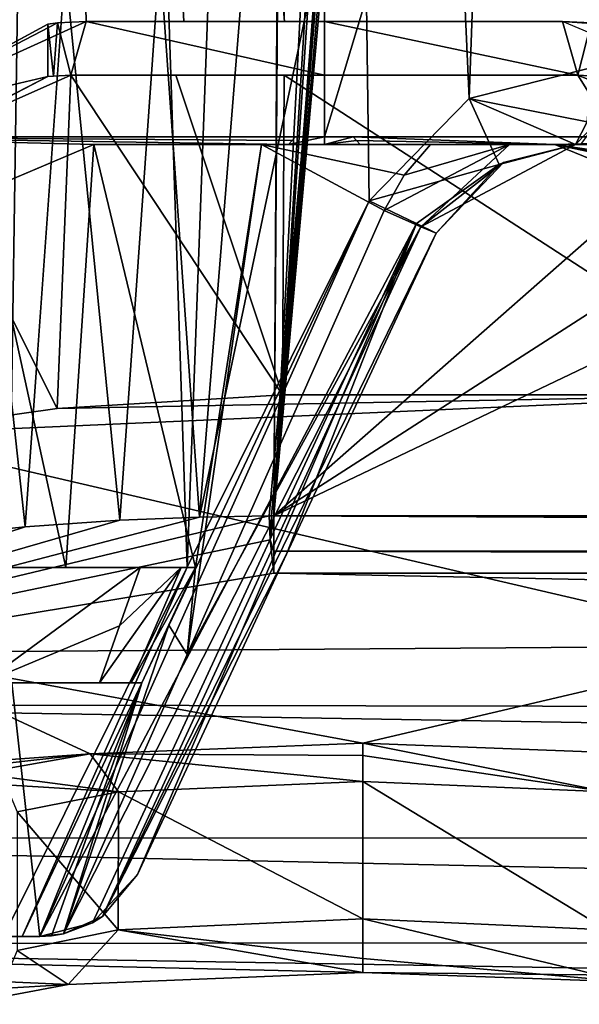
# Model space of a CAD drawing. Extents: x -200 to 200, y -702 to 625.
# Tile 4 of 256: x -179 to -172, y -701 to -689. Entities that reach past the tile are written whole.
import ezdxf

# ---------------------------------------------------------------- set-up
doc = ezdxf.new("R2010")
doc.units = 0
doc.header["$LTSCALE"] = 4.479492
for name, color, linetype in [('112', 7, 'CONTINUOUS'), ('120', 7, 'CONTINUOUS'), ('138', 7, 'CONTINUOUS'), ('15', 7, 'CONTINUOUS'), ('150', 7, 'CONTINUOUS'), ('155', 7, 'CONTINUOUS'), ('165', 7, 'CONTINUOUS'), ('183', 7, 'CONTINUOUS'), ('184', 7, 'CONTINUOUS'), ('196', 7, 'CONTINUOUS'), ('218', 7, 'CONTINUOUS'), ('255', 7, 'CONTINUOUS'), ('291', 7, 'CONTINUOUS'), ('30', 7, 'CONTINUOUS'), ('304', 7, 'CONTINUOUS'), ('365', 7, 'CONTINUOUS'), ('369', 7, 'CONTINUOUS'), ('370', 7, 'CONTINUOUS'), ('375', 7, 'CONTINUOUS'), ('426', 7, 'CONTINUOUS'), ('428', 7, 'CONTINUOUS'), ('438', 7, 'CONTINUOUS'), ('471', 7, 'CONTINUOUS'), ('48', 7, 'CONTINUOUS'), ('502', 7, 'CONTINUOUS'), ('518', 7, 'CONTINUOUS'), ('534', 7, 'CONTINUOUS'), ('539', 7, 'CONTINUOUS'), ('54', 7, 'CONTINUOUS'), ('541', 7, 'CONTINUOUS'), ('55', 7, 'CONTINUOUS'), ('559', 7, 'CONTINUOUS'), ('568', 7, 'CONTINUOUS'), ('573', 7, 'CONTINUOUS'), ('575', 7, 'CONTINUOUS'), ('586', 7, 'CONTINUOUS'), ('590', 7, 'CONTINUOUS'), ('608', 7, 'CONTINUOUS'), ('614', 7, 'CONTINUOUS'), ('619', 7, 'CONTINUOUS'), ('626', 7, 'CONTINUOUS'), ('641', 7, 'CONTINUOUS'), ('642', 7, 'CONTINUOUS'), ('654', 7, 'CONTINUOUS'), ('670', 7, 'CONTINUOUS'), ('678', 7, 'CONTINUOUS'), ('686', 7, 'CONTINUOUS'), ('689', 7, 'CONTINUOUS'), ('706', 7, 'CONTINUOUS'), ('722', 7, 'CONTINUOUS'), ('723', 7, 'CONTINUOUS'), ('732', 7, 'CONTINUOUS'), ('88', 7, 'CONTINUOUS')]:
    doc.layers.add(name, color=color, linetype=linetype)

msp = doc.modelspace()

# ---------------------------------------------------------------- linework, layer by layer
at = {"layer": '112', "color": 7, "linetype": 'CONTINUOUS'}
for points in [[(-176.676, -695.8, 13.773), (-177.026, -696.55, 13.853), (-177.025, -696.55, 13.702), (-176.676, -695.8, 13.773)], [(-176.676, -695.8, 13.899), (-177.026, -696.55, 13.853), (-176.676, -695.8, 13.773), (-176.676, -695.8, 13.899)], [(-177.375, -697.3, 13.797), (-177.375, -697.3, 13.633), (-177.025, -696.55, 13.702), (-177.375, -697.3, 13.797)], [(-177.026, -696.55, 13.853), (-177.375, -697.3, 13.797), (-177.025, -696.55, 13.702), (-177.026, -696.55, 13.853)]]:
    msp.add_3dface(points, dxfattribs=at)
at = {"layer": '120', "color": 7, "linetype": 'CONTINUOUS'}
for points in [[(-181.98, -690.2, 3.98), (-187.061, -690.2, -3.647), (-175, -690.2, -12.6), (-181.98, -690.2, 3.98)], [(-175.376, -690.2, 3.98), (-181.98, -690.2, 3.98), (-175, -690.2, -12.6), (-175.376, -690.2, 3.98)], [(-175.376, -690.2, 3.98), (-175, -690.2, -12.6), (-175, -690.2, 4), (-175.376, -690.2, 3.98)], [(-175, -690.2, -12.6), (-164.134, -690.2, -6.379), (-175, -690.2, 4), (-175, -690.2, -12.6)], [(-175, -690.2, 4), (-164.134, -690.2, -6.379), (-174.624, -690.2, 3.98), (-175, -690.2, 4)], [(-174.624, -690.2, 3.98), (-164.134, -690.2, -6.379), (-168.02, -690.2, 3.98), (-174.624, -690.2, 3.98)]]:
    msp.add_3dface(points, dxfattribs=at)
at = {"layer": '138', "color": 7, "linetype": 'CONTINUOUS'}
for points in [[(-175.42, -690.247, 3.975), (-175.465, -690.3, 3.97), (-181.98, -690.2, 3.98), (-175.42, -690.247, 3.975)], [(-178, -690.3, 3.97), (-179.429, -690.901, 3.907), (-181.98, -690.2, 3.98), (-178, -690.3, 3.97)], [(-175.465, -690.3, 3.97), (-178, -690.3, 3.97), (-181.98, -690.2, 3.98), (-175.465, -690.3, 3.97)], [(-175.376, -690.2, 3.98), (-175.42, -690.247, 3.975), (-181.98, -690.2, 3.98), (-175.376, -690.2, 3.98)]]:
    msp.add_3dface(points, dxfattribs=at)
at = {"layer": '15', "color": 7, "linetype": 'CONTINUOUS'}
for points in [[(-173.546, -691.455, 14.99), (-175.492, -695.627, 14.935), (-173.546, -691.455, 14.677), (-173.546, -691.455, 14.99)], [(-173.546, -691.455, 14.677), (-175.492, -695.627, 14.935), (-175.492, -695.627, 14.657), (-173.546, -691.455, 14.677)], [(-175.492, -695.627, 14.935), (-177.433, -699.791, 14.623), (-177.433, -699.791, 14.376), (-175.492, -695.627, 14.935)], [(-175.492, -695.627, 14.935), (-177.433, -699.791, 14.376), (-175.492, -695.627, 14.657), (-175.492, -695.627, 14.935)]]:
    msp.add_3dface(points, dxfattribs=at)
at = {"layer": '150', "color": 7, "linetype": 'CONTINUOUS'}
for points in [[(-171.516, -689.3, 15.616), (-173.117, -689.702, 15.889), (-171.58, -690.007, 15.331), (-171.516, -689.3, 15.616)], [(-173.117, -689.702, 15.889), (-174.416, -691.032, 15.989), (-172.724, -690.562, 14.894), (-173.117, -689.702, 15.889)], [(-173.117, -689.702, 15.889), (-171.734, -690.3, 14.64), (-171.58, -690.007, 15.331), (-173.117, -689.702, 15.889)], [(-171.734, -690.3, 14.64), (-173.117, -689.702, 15.889), (-172.724, -690.562, 14.894), (-171.734, -690.3, 14.64)], [(-174.416, -691.032, 15.989), (-173.802, -691.326, 15.691), (-172.724, -690.562, 14.894), (-174.416, -691.032, 15.989)], [(-173.802, -691.326, 15.691), (-173.546, -691.455, 14.99), (-172.724, -690.562, 14.894), (-173.802, -691.326, 15.691)]]:
    msp.add_3dface(points, dxfattribs=at)
at = {"layer": '155', "color": 7, "linetype": 'CONTINUOUS'}
for points in [[(-179.174, -700.599, 15.446), (-178.384, -647.7, 15.638), (-179.388, -663.884, 15.387), (-179.174, -700.599, 15.446)], [(-179.174, -700.599, 15.446), (-176.785, -695.795, 15.9), (-178.384, -647.7, 15.638), (-179.174, -700.599, 15.446)], [(-178.384, -647.7, 15.638), (-176.785, -695.795, 15.9), (-175.001, -647.7, 16), (-178.384, -647.7, 15.638)], [(-176.785, -695.795, 15.9), (-174.416, -691.032, 15.989), (-175.001, -647.7, 16), (-176.785, -695.795, 15.9)], [(-175.001, -647.7, 16), (-173.117, -689.702, 15.889), (-171.617, -647.7, 15.638), (-175.001, -647.7, 16)], [(-174.416, -691.032, 15.989), (-173.117, -689.702, 15.889), (-175.001, -647.7, 16), (-174.416, -691.032, 15.989)], [(-173.117, -689.702, 15.889), (-171.516, -689.3, 15.616), (-171.617, -647.7, 15.638), (-173.117, -689.702, 15.889)]]:
    msp.add_3dface(points, dxfattribs=at)
at = {"layer": '165', "color": 7, "linetype": 'CONTINUOUS'}
msp.add_3dface([(-181.27, -689.209, 12.517), (-178, -687.8, 13.675), (-180.301, -688.433, 11.43), (-181.27, -689.209, 12.517)], dxfattribs=at)
at = {"layer": '183', "color": 7, "linetype": 'CONTINUOUS'}
for points in [[(-171.261, -690.442, 11.595), (-172, -690.3, 12.846), (-170.606, -690.866, 3.91), (-171.261, -690.442, 11.595)], [(-172, -690.3, 12.846), (-172, -690.3, 3.97), (-170.606, -690.866, 3.91), (-172, -690.3, 12.846)]]:
    msp.add_3dface(points, dxfattribs=at)
at = {"layer": '184', "color": 7, "linetype": 'CONTINUOUS'}
for points in [[(-177.928, -697.3, 12.745), (-180.7, -697.3, 12.787), (-179.441, -697.3, 11.26), (-177.928, -697.3, 12.745)], [(-177.516, -697.3, 13.138), (-180.7, -697.3, 12.787), (-177.928, -697.3, 12.745), (-177.516, -697.3, 13.138)], [(-179.069, -697.3, 13.396), (-180.7, -697.3, 12.787), (-177.516, -697.3, 13.138), (-179.069, -697.3, 13.396)], [(-177.375, -697.3, 13.633), (-179.069, -697.3, 13.396), (-177.516, -697.3, 13.138), (-177.375, -697.3, 13.633)], [(-177.375, -697.3, 13.797), (-179.069, -697.3, 13.396), (-177.375, -697.3, 13.633), (-177.375, -697.3, 13.797)]]:
    msp.add_3dface(points, dxfattribs=at)
at = {"layer": '196', "color": 7, "linetype": 'CONTINUOUS'}
for points in [[(-174.624, -690.2, 3.98), (-172, -690.3, 3.97), (-174.58, -690.247, 3.975), (-174.624, -690.2, 3.98)], [(-172, -690.3, 3.97), (-174.624, -690.2, 3.98), (-168.02, -690.2, 3.98), (-172, -690.3, 3.97)], [(-172, -690.3, 3.97), (-174.535, -690.3, 3.97), (-174.58, -690.247, 3.975), (-172, -690.3, 3.97)], [(-172, -690.3, 3.97), (-168.02, -690.2, 3.98), (-167.632, -691.219, 3.873), (-172, -690.3, 3.97)], [(-170.606, -690.866, 3.91), (-172, -690.3, 3.97), (-167.632, -691.219, 3.873), (-170.606, -690.866, 3.91)]]:
    msp.add_3dface(points, dxfattribs=at)
at = {"layer": '218', "color": 7, "linetype": 'CONTINUOUS'}
for points in [[(-179.441, -697.3, 11.26), (-179.284, -695.8, 11.337), (-177.396, -695.8, 12.806), (-179.441, -697.3, 11.26)], [(-179.441, -697.3, 11.26), (-177.396, -695.8, 12.806), (-177.665, -696.559, 12.77), (-179.441, -697.3, 11.26)], [(-177.928, -697.3, 12.745), (-179.441, -697.3, 11.26), (-177.665, -696.559, 12.77), (-177.928, -697.3, 12.745)]]:
    msp.add_3dface(points, dxfattribs=at)
at = {"layer": '255', "color": 7, "linetype": 'CONTINUOUS'}
for points in [[(-171.734, -690.3, 14.333), (-172.724, -690.562, 14.894), (-172.67, -690.533, 14.563), (-171.734, -690.3, 14.333)], [(-171.734, -690.3, 14.333), (-171.734, -690.3, 14.64), (-172.724, -690.562, 14.894), (-171.734, -690.3, 14.333)], [(-173.546, -691.455, 14.99), (-173.546, -691.455, 14.677), (-172.67, -690.533, 14.563), (-173.546, -691.455, 14.99)], [(-172.724, -690.562, 14.894), (-173.546, -691.455, 14.99), (-172.67, -690.533, 14.563), (-172.724, -690.562, 14.894)]]:
    msp.add_3dface(points, dxfattribs=at)
at = {"layer": '291', "color": 7, "linetype": 'CONTINUOUS'}
for points in [[(-171.58, -690.007, 15.331), (-171.734, -690.3, 14.64), (-171.446, -690.007, 15.3), (-171.58, -690.007, 15.331)], [(-171.734, -690.3, 14.64), (-171.665, -690.3, 14.625), (-171.446, -690.007, 15.3), (-171.734, -690.3, 14.64)]]:
    msp.add_3dface(points, dxfattribs=at)
at = {"layer": '30', "color": 7, "linetype": 'CONTINUOUS'}
for points in [[(-176.784, -696.93, 13.886), (-174.22, -691.159, 13.978), (-173.747, -691.371, 14.17), (-176.784, -696.93, 13.886)], [(-178.397, -700.565, 13.582), (-176.784, -696.93, 13.886), (-173.747, -691.371, 14.17), (-178.397, -700.565, 13.582)], [(-178.397, -700.565, 13.582), (-173.747, -691.371, 14.17), (-177.887, -700.337, 13.84), (-178.397, -700.565, 13.582)], [(-173.747, -691.371, 14.17), (-173.546, -691.455, 14.677), (-177.887, -700.337, 13.84), (-173.747, -691.371, 14.17)], [(-173.546, -691.455, 14.677), (-175.492, -695.627, 14.657), (-177.887, -700.337, 13.84), (-173.546, -691.455, 14.677)], [(-175.492, -695.627, 14.657), (-177.433, -699.791, 14.376), (-177.887, -700.337, 13.84), (-175.492, -695.627, 14.657)]]:
    msp.add_3dface(points, dxfattribs=at)
at = {"layer": '304', "color": 7, "linetype": 'CONTINUOUS'}
msp.add_3dface([(-171.024, -690.443, 11.959), (-172, -690.3, 12.846), (-171.261, -690.442, 11.595), (-171.024, -690.443, 11.959)], dxfattribs=at)
at = {"layer": '365', "color": 7, "linetype": 'CONTINUOUS'}
for points in [[(-175, -690.3, 4), (-175.465, -690.3, 3.97), (-175, -690.2, 4), (-175, -690.3, 4)], [(-175.465, -690.3, 3.97), (-175.42, -690.247, 3.975), (-175.376, -690.2, 3.98), (-175.465, -690.3, 3.97)], [(-175.465, -690.3, 3.97), (-175.376, -690.2, 3.98), (-175, -690.2, 4), (-175.465, -690.3, 3.97)], [(-175, -690.3, 4), (-175, -690.2, 4), (-174.624, -690.2, 3.98), (-175, -690.3, 4)], [(-175, -690.3, 4), (-174.624, -690.2, 3.98), (-174.58, -690.247, 3.975), (-175, -690.3, 4)], [(-174.535, -690.3, 3.97), (-175, -690.3, 4), (-174.58, -690.247, 3.975), (-174.535, -690.3, 3.97)]]:
    msp.add_3dface(points, dxfattribs=at)
at = {"layer": '369', "color": 7, "linetype": 'CONTINUOUS'}
msp.add_3dface([(-172, -690.3, 12.846), (-171.024, -690.443, 11.959), (-170, -690.3, 13.199), (-172, -690.3, 12.846)], dxfattribs=at)
at = {"layer": '370', "color": 7, "linetype": 'CONTINUOUS'}
for points in [[(-175.818, -690.3, 13.976), (-178, -690.3, 13.675), (-175.465, -690.3, 3.97), (-175.818, -690.3, 13.976)], [(-178, -690.3, 13.675), (-178, -690.3, 3.97), (-175.465, -690.3, 3.97), (-178, -690.3, 13.675)], [(-175, -690.3, 4), (-175.818, -690.3, 13.976), (-175.465, -690.3, 3.97), (-175, -690.3, 4)], [(-173.617, -690.3, 13.931), (-175.818, -690.3, 13.976), (-174.535, -690.3, 3.97), (-173.617, -690.3, 13.931)], [(-174.535, -690.3, 3.97), (-175.818, -690.3, 13.976), (-175, -690.3, 4), (-174.535, -690.3, 3.97)], [(-172, -690.3, 3.97), (-173.617, -690.3, 13.931), (-174.535, -690.3, 3.97), (-172, -690.3, 3.97)], [(-172.591, -690.3, 14.064), (-173.617, -690.3, 13.931), (-172, -690.3, 3.97), (-172.591, -690.3, 14.064)], [(-172.591, -690.3, 14.064), (-172, -690.3, 12.846), (-171.734, -690.3, 14.333), (-172.591, -690.3, 14.064)], [(-172, -690.3, 12.846), (-172.591, -690.3, 14.064), (-172, -690.3, 3.97), (-172, -690.3, 12.846)], [(-172, -690.3, 12.846), (-170, -690.3, 13.199), (-171.734, -690.3, 14.333), (-172, -690.3, 12.846)], [(-171.734, -690.3, 14.64), (-170, -690.3, 13.199), (-171.665, -690.3, 14.625), (-171.734, -690.3, 14.64)], [(-171.734, -690.3, 14.333), (-170, -690.3, 13.199), (-171.734, -690.3, 14.64), (-171.734, -690.3, 14.333)]]:
    msp.add_3dface(points, dxfattribs=at)
at = {"layer": '375', "color": 7, "linetype": 'CONTINUOUS'}
for points in [[(-177.516, -697.3, 13.138), (-177.928, -697.3, 12.745), (-176.863, -695.8, 13.207), (-177.516, -697.3, 13.138)], [(-176.863, -695.8, 13.207), (-177.928, -697.3, 12.745), (-177.665, -696.559, 12.77), (-176.863, -695.8, 13.207)], [(-177.396, -695.8, 12.806), (-176.863, -695.8, 13.207), (-177.665, -696.559, 12.77), (-177.396, -695.8, 12.806)], [(-176.676, -695.8, 13.773), (-177.516, -697.3, 13.138), (-176.863, -695.8, 13.207), (-176.676, -695.8, 13.773)], [(-177.375, -697.3, 13.633), (-177.516, -697.3, 13.138), (-176.676, -695.8, 13.773), (-177.375, -697.3, 13.633)], [(-177.375, -697.3, 13.633), (-176.676, -695.8, 13.773), (-177.025, -696.55, 13.702), (-177.375, -697.3, 13.633)]]:
    msp.add_3dface(points, dxfattribs=at)
at = {"layer": '426', "color": 7, "linetype": 'CONTINUOUS'}
for points in [[(-178.704, -700.599, 13.501), (-179.174, -700.599, 15.446), (-179.935, -700.596, 13.101), (-178.704, -700.599, 13.501)], [(-178.931, -700.599, 15.486), (-179.174, -700.599, 15.446), (-178.704, -700.599, 13.501), (-178.931, -700.599, 15.486)], [(-178.931, -700.599, 15.486), (-178.704, -700.599, 13.501), (-178.704, -700.599, 14.489), (-178.931, -700.599, 15.486)], [(-178.703, -700.599, 15.478), (-178.931, -700.599, 15.486), (-178.704, -700.599, 14.489), (-178.703, -700.599, 15.478)]]:
    msp.add_3dface(points, dxfattribs=at)
at = {"layer": '428', "color": 7, "linetype": 'CONTINUOUS'}
for points in [[(-172.591, -690.3, 14.064), (-174.22, -691.159, 13.978), (-173.96, -690.7, 13.961), (-172.591, -690.3, 14.064)], [(-174.22, -691.159, 13.978), (-172.591, -690.3, 14.064), (-173.747, -691.371, 14.17), (-174.22, -691.159, 13.978)], [(-173.617, -690.3, 13.931), (-172.591, -690.3, 14.064), (-173.96, -690.7, 13.961), (-173.617, -690.3, 13.931)], [(-172.591, -690.3, 14.064), (-171.734, -690.3, 14.333), (-173.747, -691.371, 14.17), (-172.591, -690.3, 14.064)], [(-173.747, -691.371, 14.17), (-171.734, -690.3, 14.333), (-172.67, -690.533, 14.563), (-173.747, -691.371, 14.17)], [(-173.546, -691.455, 14.677), (-173.747, -691.371, 14.17), (-172.67, -690.533, 14.563), (-173.546, -691.455, 14.677)]]:
    msp.add_3dface(points, dxfattribs=at)
at = {"layer": '438', "color": 7, "linetype": 'CONTINUOUS'}
for points in [[(-180, -695.8, 13.077), (-178.363, -695.8, 13.59), (-176.863, -695.8, 13.207), (-180, -695.8, 13.077)], [(-179.284, -695.8, 11.337), (-180, -695.8, 13.077), (-177.396, -695.8, 12.806), (-179.284, -695.8, 11.337)], [(-177.396, -695.8, 12.806), (-180, -695.8, 13.077), (-176.863, -695.8, 13.207), (-177.396, -695.8, 12.806)], [(-178.363, -695.8, 13.59), (-176.676, -695.8, 13.899), (-176.676, -695.8, 13.773), (-178.363, -695.8, 13.59)], [(-178.363, -695.8, 13.59), (-176.676, -695.8, 13.773), (-176.863, -695.8, 13.207), (-178.363, -695.8, 13.59)]]:
    msp.add_3dface(points, dxfattribs=at)
at = {"layer": '471', "color": 7, "linetype": 'CONTINUOUS'}
for points in [[(-178.703, -700.599, 15.478), (-174.416, -691.032, 15.989), (-178.931, -700.599, 15.486), (-178.703, -700.599, 15.478)], [(-174.416, -691.032, 15.989), (-176.785, -695.795, 15.9), (-178.931, -700.599, 15.486), (-174.416, -691.032, 15.989)], [(-173.802, -691.326, 15.691), (-174.416, -691.032, 15.989), (-178.703, -700.599, 15.478), (-173.802, -691.326, 15.691)], [(-178.019, -700.421, 15.222), (-173.802, -691.326, 15.691), (-178.703, -700.599, 15.478), (-178.019, -700.421, 15.222)], [(-177.433, -699.791, 14.623), (-173.802, -691.326, 15.691), (-178.019, -700.421, 15.222), (-177.433, -699.791, 14.623)], [(-175.492, -695.627, 14.935), (-173.802, -691.326, 15.691), (-177.433, -699.791, 14.623), (-175.492, -695.627, 14.935)], [(-173.546, -691.455, 14.99), (-173.802, -691.326, 15.691), (-175.492, -695.627, 14.935), (-173.546, -691.455, 14.99)], [(-176.785, -695.795, 15.9), (-179.174, -700.599, 15.446), (-178.931, -700.599, 15.486), (-176.785, -695.795, 15.9)]]:
    msp.add_3dface(points, dxfattribs=at)
at = {"layer": '48', "color": 7, "linetype": 'CONTINUOUS'}
for points in [[(-178.5, -683.3, 13.555), (-181.27, -689.209, 12.517), (-183.175, -687.797, 11.365), (-178.5, -683.3, 13.555)], [(-178, -687.8, 13.675), (-181.27, -689.209, 12.517), (-178.5, -683.3, 13.555), (-178, -687.8, 13.675)], [(-179.436, -690.908, 13.279), (-178, -690.3, 13.675), (-178.363, -695.8, 13.59), (-179.436, -690.908, 13.279)], [(-178.363, -695.8, 13.59), (-178, -690.3, 13.675), (-176.676, -695.8, 13.899), (-178.363, -695.8, 13.59)], [(-178, -690.3, 13.675), (-175.818, -690.3, 13.976), (-176.676, -695.8, 13.899), (-178, -690.3, 13.675)], [(-175.818, -690.3, 13.976), (-174.22, -691.159, 13.978), (-176.784, -696.93, 13.886), (-175.818, -690.3, 13.976)], [(-176.676, -695.8, 13.899), (-175.818, -690.3, 13.976), (-176.784, -696.93, 13.886), (-176.676, -695.8, 13.899)], [(-175.818, -690.3, 13.976), (-173.617, -690.3, 13.931), (-173.96, -690.7, 13.961), (-175.818, -690.3, 13.976)], [(-174.22, -691.159, 13.978), (-175.818, -690.3, 13.976), (-173.96, -690.7, 13.961), (-174.22, -691.159, 13.978)], [(-180, -695.8, 13.077), (-179.436, -690.908, 13.279), (-178.363, -695.8, 13.59), (-180, -695.8, 13.077)], [(-177.026, -696.55, 13.853), (-176.676, -695.8, 13.899), (-176.784, -696.93, 13.886), (-177.026, -696.55, 13.853)], [(-178.397, -700.565, 13.582), (-177.026, -696.55, 13.853), (-176.784, -696.93, 13.886), (-178.397, -700.565, 13.582)], [(-177.375, -697.3, 13.797), (-177.026, -696.55, 13.853), (-178.397, -700.565, 13.582), (-177.375, -697.3, 13.797)], [(-178.704, -700.599, 13.501), (-179.935, -700.596, 13.101), (-179.069, -697.3, 13.396), (-178.704, -700.599, 13.501)], [(-177.375, -697.3, 13.797), (-178.704, -700.599, 13.501), (-179.069, -697.3, 13.396), (-177.375, -697.3, 13.797)], [(-178.704, -700.599, 13.501), (-177.375, -697.3, 13.797), (-178.549, -700.59, 13.543), (-178.704, -700.599, 13.501)], [(-178.549, -700.59, 13.543), (-177.375, -697.3, 13.797), (-178.397, -700.565, 13.582), (-178.549, -700.59, 13.543)]]:
    msp.add_3dface(points, dxfattribs=at)
at = {"layer": '502', "color": 7, "linetype": 'CONTINUOUS'}
for points in [[(-178, -690.3, 3.97), (-178, -690.3, 13.675), (-179.436, -690.908, 13.279), (-178, -690.3, 3.97)], [(-178, -690.3, 3.97), (-179.436, -690.908, 13.279), (-179.429, -690.901, 3.907), (-178, -690.3, 3.97)]]:
    msp.add_3dface(points, dxfattribs=at)
at = {"layer": '518', "color": 7, "linetype": 'CONTINUOUS'}
for points in [[(-171.7, -689.4, -1.039), (-175, -689.4, -3.2), (-178.3, -689.4, -18.626), (-171.7, -689.4, -1.039)], [(-171.7, -689.4, -1.039), (-178.3, -689.4, -18.626), (-176.934, -689.4, -18.999), (-171.7, -689.4, -1.039)], [(-175, -689.4, -3.2), (-178.3, -689.4, -1.039), (-178.3, -689.4, -18.626), (-175, -689.4, -3.2)], [(-175.523, -689.4, -19.206), (-171.7, -689.4, -1.039), (-176.934, -689.4, -18.999), (-175.523, -689.4, -19.206)], [(-171.7, -689.4, -19.206), (-171.7, -689.4, -1.039), (-175.523, -689.4, -19.206), (-171.7, -689.4, -19.206)]]:
    msp.add_3dface(points, dxfattribs=at)
at = {"layer": '534', "color": 7, "linetype": 'CONTINUOUS'}
for points in [[(-178.1, -688.7, -18.618), (-179.093, -647.043, -13.924), (-180.813, -689.933, -17.424), (-178.1, -688.7, -18.618)], [(-175.4, -665.462, -16.69), (-179.093, -647.043, -13.924), (-175.519, -688.7, -19.132), (-175.4, -665.462, -16.69)], [(-175.519, -688.7, -19.132), (-179.093, -647.043, -13.924), (-176.831, -688.7, -18.946), (-175.519, -688.7, -19.132)], [(-176.831, -688.7, -18.946), (-179.093, -647.043, -13.924), (-178.1, -688.7, -18.618), (-176.831, -688.7, -18.946)]]:
    msp.add_3dface(points, dxfattribs=at)
at = {"layer": '539', "color": 7, "linetype": 'CONTINUOUS'}
for points in [[(-174.5, -698.245, 3.871), (-171.324, -698.717, 5.312), (-174.5, -698.083, 3.549), (-174.5, -698.245, 3.871)], [(-174.5, -698.083, 3.549), (-171.324, -698.717, 5.312), (-170.968, -698.219, 5.005), (-174.5, -698.083, 3.549)], [(-174.5, -698.581, 4), (-171.324, -698.717, 5.312), (-174.5, -698.245, 3.871), (-174.5, -698.581, 4)]]:
    msp.add_3dface(points, dxfattribs=at)
at = {"layer": '54', "color": 7, "linetype": 'CONTINUOUS'}
for points in [[(-187.6, -648.456, 0), (-175, -648.236, -12.6), (-187.061, -690.2, -3.647), (-187.6, -648.456, 0)], [(-187.061, -690.2, -3.647), (-175, -648.236, -12.6), (-175, -690.2, -12.6), (-187.061, -690.2, -3.647)]]:
    msp.add_3dface(points, dxfattribs=at)
at = {"layer": '541', "color": 7, "linetype": 'CONTINUOUS'}
for points in [[(-178.1, -688.7, -18.618), (-174.999, -688.7, -3.2), (-171.9, -688.7, -19.132), (-178.1, -688.7, -18.618)], [(-178.1, -688.7, -18.618), (-178.1, -688.7, -1.43), (-174.999, -688.7, -3.2), (-178.1, -688.7, -18.618)], [(-176.831, -688.7, -18.946), (-178.1, -688.7, -18.618), (-171.9, -688.7, -19.132), (-176.831, -688.7, -18.946)], [(-175.519, -688.7, -19.132), (-176.831, -688.7, -18.946), (-171.9, -688.7, -19.132), (-175.519, -688.7, -19.132)], [(-174.999, -688.7, -3.2), (-171.9, -688.7, -1.43), (-171.9, -688.7, -19.132), (-174.999, -688.7, -3.2)]]:
    msp.add_3dface(points, dxfattribs=at)
at = {"layer": '55', "color": 7, "linetype": 'CONTINUOUS'}
for points in [[(-175, -690.2, -12.6), (-175, -648.236, -12.6), (-162.4, -648.456, 0), (-175, -690.2, -12.6)], [(-175, -690.2, -12.6), (-162.4, -648.456, 0), (-164.134, -690.2, -6.379), (-175, -690.2, -12.6)], [(-175, -648.676, 12.6), (-167.749, -689.272, 10.304), (-166.85, -679.75, 9.61), (-175, -648.676, 12.6)], [(-167.749, -689.272, 10.304), (-175, -648.676, 12.6), (-169.361, -688.655, 11.268), (-167.749, -689.272, 10.304)]]:
    msp.add_3dface(points, dxfattribs=at)
at = {"layer": '559', "color": 7, "linetype": 'CONTINUOUS'}
for points in [[(-174.5, -698.245, 3.871), (-174.5, -698.083, 3.549), (-178.046, -698.221, 5.019), (-174.5, -698.245, 3.871)], [(-179.5, -698.478, 8.53), (-177.678, -698.717, 5.314), (-178.046, -698.221, 5.019), (-179.5, -698.478, 8.53)], [(-174.5, -698.581, 4), (-174.5, -698.245, 3.871), (-178.046, -698.221, 5.019), (-174.5, -698.581, 4)], [(-177.678, -698.717, 5.314), (-174.5, -698.581, 4), (-178.046, -698.221, 5.019), (-177.678, -698.717, 5.314)], [(-179.146, -698.625, 8.521), (-177.678, -698.717, 5.314), (-179.5, -698.478, 8.53), (-179.146, -698.625, 8.521)], [(-179, -698.977, 8.5), (-177.678, -698.717, 5.314), (-179.146, -698.625, 8.521), (-179, -698.977, 8.5)]]:
    msp.add_3dface(points, dxfattribs=at)
at = {"layer": '568', "color": 7, "linetype": 'CONTINUOUS'}
for points in [[(-178.478, -693.734, -19.025), (-178.3, -689.4, -18.626), (-180.224, -690.251, -17.832), (-178.478, -693.734, -19.025)], [(-178.478, -693.734, -19.025), (-175.544, -693.554, -19.642), (-178.3, -689.4, -18.626), (-178.478, -693.734, -19.025)], [(-178.3, -689.4, -18.626), (-175.544, -693.554, -19.642), (-176.934, -689.4, -18.999), (-178.3, -689.4, -18.626)], [(-175.544, -693.554, -19.642), (-175.523, -689.4, -19.206), (-176.934, -689.4, -18.999), (-175.544, -693.554, -19.642)], [(-180.9, -694.077, -17.816), (-178.478, -693.734, -19.025), (-180.224, -690.251, -17.832), (-180.9, -694.077, -17.816)]]:
    msp.add_3dface(points, dxfattribs=at)
at = {"layer": '573', "color": 7, "linetype": 'CONTINUOUS'}
for points in [[(-175.657, -695.13, -22.824), (-175.233, -635.241, -16.53), (-155.56, -677.462, -20.967), (-175.657, -695.13, -22.824)], [(-175.233, -635.241, -16.53), (-175.657, -695.13, -22.824), (-175.427, -657.035, -18.821), (-175.233, -635.241, -16.53)], [(-154.384, -681.458, -21.387), (-175.657, -695.13, -22.824), (-155.56, -677.462, -20.967), (-154.384, -681.458, -21.387)], [(-150.611, -683.177, -21.568), (-175.657, -695.13, -22.824), (-154.384, -681.458, -21.387), (-150.611, -683.177, -21.568)], [(-82.5, -695.13, -22.824), (-175.657, -695.13, -22.824), (-150.611, -683.177, -21.568), (-82.5, -695.13, -22.824)]]:
    msp.add_3dface(points, dxfattribs=at)
at = {"layer": '575', "color": 7, "linetype": 'CONTINUOUS'}
for points in [[(-174.5, -698.581, 4), (-177.678, -698.717, 5.314), (-174.5, -700.37, 4), (-174.5, -698.581, 4)], [(-171.324, -698.717, 5.312), (-174.5, -698.581, 4), (-171.324, -700.512, 5.312), (-171.324, -698.717, 5.312)], [(-171.324, -700.512, 5.312), (-174.5, -698.581, 4), (-174.5, -700.37, 4), (-171.324, -700.512, 5.312)], [(-177.678, -698.717, 5.314), (-179, -698.977, 8.5), (-177.683, -700.512, 5.319), (-177.678, -698.717, 5.314)], [(-174.5, -700.37, 4), (-177.678, -698.717, 5.314), (-177.683, -700.512, 5.319), (-174.5, -700.37, 4)], [(-179, -698.977, 8.5), (-179, -700.781, 8.5), (-177.683, -700.512, 5.319), (-179, -698.977, 8.5)]]:
    msp.add_3dface(points, dxfattribs=at)
at = {"layer": '586', "color": 7, "linetype": 'CONTINUOUS'}
for points in [[(-174.5, -700.37, 4), (-177.683, -700.512, 5.319), (-174.5, -700.884, 3.775), (-174.5, -700.37, 4)], [(-177.683, -700.512, 5.319), (-179, -700.781, 8.5), (-178.333, -701.224, 4.926), (-177.683, -700.512, 5.319)], [(-174.5, -701.066, 3.231), (-177.683, -700.512, 5.319), (-178.333, -701.224, 4.926), (-174.5, -701.066, 3.231)], [(-174.5, -700.884, 3.775), (-177.683, -700.512, 5.319), (-174.5, -701.066, 3.231), (-174.5, -700.884, 3.775)], [(-178.333, -701.224, 4.926), (-179, -700.781, 8.5), (-179.205, -701.275, 8.471), (-178.333, -701.224, 4.926)], [(-179.7, -701.479, 8.459), (-178.333, -701.224, 4.926), (-179.205, -701.275, 8.471), (-179.7, -701.479, 8.459)]]:
    msp.add_3dface(points, dxfattribs=at)
at = {"layer": '590', "color": 7, "linetype": 'CONTINUOUS'}
for points in [[(-175.544, -693.554, -19.642), (-169.1, -693.554, -19.642), (-175.523, -689.4, -19.206), (-175.544, -693.554, -19.642)], [(-169.1, -693.554, -19.642), (-171.7, -689.4, -19.206), (-175.523, -689.4, -19.206), (-169.1, -693.554, -19.642)], [(-171.7, -689.4, -19.206), (-169.1, -693.554, -19.642), (-169.887, -690.136, -19.283), (-171.7, -689.4, -19.206)]]:
    msp.add_3dface(points, dxfattribs=at)
at = {"layer": '608', "color": 7, "linetype": 'CONTINUOUS'}
for points in [[(-178.6, -688.735, 1.5), (-180.813, -689.933, -17.424), (-180.817, -689.938, 1.5), (-178.6, -688.735, 1.5)], [(-178.1, -688.7, -18.618), (-180.813, -689.933, -17.424), (-178.1, -688.7, -1.43), (-178.1, -688.7, -18.618)], [(-178.1, -688.7, -1.43), (-180.813, -689.933, -17.424), (-178.473, -688.719, -0.549), (-178.1, -688.7, -1.43)], [(-180.813, -689.933, -17.424), (-178.6, -688.735, 0.4), (-178.473, -688.719, -0.549), (-180.813, -689.933, -17.424)], [(-178.6, -688.735, 0.4), (-180.813, -689.933, -17.424), (-178.6, -688.735, 1.5), (-178.6, -688.735, 0.4)]]:
    msp.add_3dface(points, dxfattribs=at)
at = {"layer": '614', "color": 7, "linetype": 'CONTINUOUS'}
for points in [[(-175.657, -695.13, -22.824), (-82.5, -695.13, -22.824), (-82.5, -695.588, -22.713), (-175.657, -695.13, -22.824)], [(-175.657, -695.13, -22.824), (-82.5, -695.588, -22.713), (-175.657, -695.588, -22.713), (-175.657, -695.13, -22.824)], [(-82.5, -695.588, -22.713), (-82.5, -695.872, -22.336), (-175.657, -695.588, -22.713), (-82.5, -695.588, -22.713)], [(-82.5, -695.872, -22.336), (-175.657, -695.872, -22.336), (-175.657, -695.588, -22.713), (-82.5, -695.872, -22.336)]]:
    msp.add_3dface(points, dxfattribs=at)
at = {"layer": '619', "color": 7, "linetype": 'CONTINUOUS'}
for points in [[(-175.427, -657.035, -18.821), (-175.657, -695.13, -22.824), (-173.769, -659.256, -19.143), (-175.427, -657.035, -18.821)], [(-173.769, -659.256, -19.143), (-175.657, -695.13, -22.824), (-173.739, -664.221, -19.676), (-173.769, -659.256, -19.143)], [(-173.739, -664.221, -19.676), (-175.657, -695.13, -22.824), (-173.741, -666.48, -19.917), (-173.739, -664.221, -19.676)], [(-173.741, -666.48, -19.917), (-175.657, -695.13, -22.824), (-173.794, -671.106, -20.41), (-173.741, -666.48, -19.917)], [(-173.794, -671.106, -20.41), (-175.657, -695.13, -22.824), (-174.024, -676.128, -20.935), (-173.794, -671.106, -20.41)], [(-174.024, -676.128, -20.935), (-175.657, -695.13, -22.824), (-174.475, -681.926, -21.524), (-174.024, -676.128, -20.935)], [(-174.475, -681.926, -21.524), (-175.657, -695.13, -22.824), (-175.052, -687.691, -22.091), (-174.475, -681.926, -21.524)], [(-175.688, -695.13, -22.824), (-175.718, -695.13, -22.822), (-175.052, -687.691, -22.091), (-175.688, -695.13, -22.824)], [(-175.657, -695.13, -22.824), (-175.688, -695.13, -22.824), (-175.052, -687.691, -22.091), (-175.657, -695.13, -22.824)]]:
    msp.add_3dface(points, dxfattribs=at)
at = {"layer": '626', "color": 7, "linetype": 'CONTINUOUS'}
for points in [[(-178.6, -688.735, 0.4), (-178.6, -688.735, 1.5), (-178.6, -689.417, 0.4), (-178.6, -688.735, 0.4)], [(-178.6, -689.417, 0.4), (-178.6, -688.735, 1.5), (-178.6, -689.417, 1.5), (-178.6, -689.417, 0.4)]]:
    msp.add_3dface(points, dxfattribs=at)
at = {"layer": '641', "color": 7, "linetype": 'CONTINUOUS'}
for points in [[(-178.6, -688.735, 1.5), (-180.817, -689.938, 1.5), (-178.6, -689.417, 1.5), (-178.6, -688.735, 1.5)], [(-180.817, -689.938, 1.5), (-180.241, -690.27, 1.5), (-178.6, -689.417, 1.5), (-180.817, -689.938, 1.5)]]:
    msp.add_3dface(points, dxfattribs=at)
at = {"layer": '642', "color": 7, "linetype": 'CONTINUOUS'}
for points in [[(-175.657, -695.872, -22.336), (-82.5, -697.772, -15.59), (-185.96, -697.575, -16.359), (-175.657, -695.872, -22.336)], [(-82.5, -695.872, -22.336), (-82.5, -697.772, -15.59), (-175.657, -695.872, -22.336), (-82.5, -695.872, -22.336)], [(-185.96, -697.575, -16.359), (-82.5, -699.303, -8.751), (-189.267, -699.321, -8.662), (-185.96, -697.575, -16.359)], [(-82.5, -697.772, -15.59), (-82.5, -699.303, -8.751), (-185.96, -697.575, -16.359), (-82.5, -697.772, -15.59)], [(-128.88, -700.654, -0.393), (-190.3, -700.693, -0.087), (-189.267, -699.321, -8.662), (-128.88, -700.654, -0.393)], [(-82.5, -699.303, -8.751), (-128.88, -700.654, -0.393), (-189.267, -699.321, -8.662), (-82.5, -699.303, -8.751)], [(-157.895, -701.239, 5.104), (-190.3, -700.693, -0.087), (-128.88, -700.654, -0.393), (-157.895, -701.239, 5.104)], [(-178.333, -701.224, 4.926), (-179.7, -701.479, 8.459), (-190.3, -700.693, -0.087), (-178.333, -701.224, 4.926)], [(-174.5, -701.066, 3.231), (-190.3, -700.693, -0.087), (-157.895, -701.239, 5.104), (-174.5, -701.066, 3.231)], [(-174.5, -701.066, 3.231), (-178.333, -701.224, 4.926), (-190.3, -700.693, -0.087), (-174.5, -701.066, 3.231)], [(-174.5, -701.066, 3.231), (-157.895, -701.239, 5.104), (-171.066, -701.189, 4.534), (-174.5, -701.066, 3.231)]]:
    msp.add_3dface(points, dxfattribs=at)
at = {"layer": '654', "color": 7, "linetype": 'CONTINUOUS'}
for points in [[(-185.96, -697.575, -16.359), (-175.718, -695.13, -22.822), (-175.707, -695.441, -22.785), (-185.96, -697.575, -16.359)], [(-175.718, -695.13, -22.822), (-185.96, -697.575, -16.359), (-176.627, -695.144, -22.722), (-175.718, -695.13, -22.822)], [(-185.96, -697.575, -16.359), (-177.662, -695.186, -22.543), (-176.627, -695.144, -22.722), (-185.96, -697.575, -16.359)], [(-185.96, -697.575, -16.359), (-178.893, -695.273, -22.219), (-177.662, -695.186, -22.543), (-185.96, -697.575, -16.359)], [(-185.96, -697.575, -16.359), (-180.273, -695.416, -21.716), (-178.893, -695.273, -22.219), (-185.96, -697.575, -16.359)], [(-175.657, -695.872, -22.336), (-185.96, -697.575, -16.359), (-175.707, -695.441, -22.785), (-175.657, -695.872, -22.336)]]:
    msp.add_3dface(points, dxfattribs=at)
at = {"layer": '670', "color": 7, "linetype": 'CONTINUOUS'}
for points in [[(-171.324, -700.512, 5.312), (-174.5, -700.37, 4), (-171.066, -701.189, 4.534), (-171.324, -700.512, 5.312)], [(-174.5, -700.37, 4), (-174.5, -700.884, 3.775), (-171.066, -701.189, 4.534), (-174.5, -700.37, 4)], [(-174.5, -700.884, 3.775), (-174.5, -701.066, 3.231), (-171.066, -701.189, 4.534), (-174.5, -700.884, 3.775)]]:
    msp.add_3dface(points, dxfattribs=at)
at = {"layer": '678', "color": 7, "linetype": 'CONTINUOUS'}
for points in [[(-180.224, -690.251, -17.832), (-178.6, -689.417, 0.4), (-180.241, -690.27, 1.5), (-180.224, -690.251, -17.832)], [(-180.241, -690.27, 1.5), (-178.6, -689.417, 0.4), (-178.6, -689.417, 1.5), (-180.241, -690.27, 1.5)], [(-178.3, -689.4, -18.626), (-178.6, -689.417, 0.4), (-180.224, -690.251, -17.832), (-178.3, -689.4, -18.626)], [(-178.524, -689.41, -0.336), (-178.6, -689.417, 0.4), (-178.3, -689.4, -18.626), (-178.524, -689.41, -0.336)], [(-178.3, -689.4, -1.039), (-178.524, -689.41, -0.336), (-178.3, -689.4, -18.626), (-178.3, -689.4, -1.039)]]:
    msp.add_3dface(points, dxfattribs=at)
at = {"layer": '686', "color": 7, "linetype": 'CONTINUOUS'}
for points in [[(-178.473, -688.719, -0.549), (-178.6, -688.735, 0.4), (-178.524, -689.41, -0.336), (-178.473, -688.719, -0.549)], [(-178.6, -688.735, 0.4), (-178.6, -689.417, 0.4), (-178.524, -689.41, -0.336), (-178.6, -688.735, 0.4)], [(-178.3, -689.4, -1.039), (-178.473, -688.719, -0.549), (-178.524, -689.41, -0.336), (-178.3, -689.4, -1.039)], [(-178.1, -688.7, -1.43), (-178.473, -688.719, -0.549), (-178.3, -689.4, -1.039), (-178.1, -688.7, -1.43)], [(-175, -689.4, -3.2), (-178.1, -688.7, -1.43), (-178.3, -689.4, -1.039), (-175, -689.4, -3.2)], [(-174.999, -688.7, -3.2), (-178.1, -688.7, -1.43), (-175, -689.4, -3.2), (-174.999, -688.7, -3.2)], [(-171.7, -689.4, -1.039), (-174.999, -688.7, -3.2), (-175, -689.4, -3.2), (-171.7, -689.4, -1.039)], [(-171.9, -688.7, -1.43), (-174.999, -688.7, -3.2), (-171.7, -689.4, -1.039), (-171.9, -688.7, -1.43)], [(-171.528, -688.719, -0.55), (-171.9, -688.7, -1.43), (-171.7, -689.4, -1.039), (-171.528, -688.719, -0.55)], [(-171.476, -689.41, -0.336), (-171.528, -688.719, -0.55), (-171.7, -689.4, -1.039), (-171.476, -689.41, -0.336)]]:
    msp.add_3dface(points, dxfattribs=at)
at = {"layer": '689', "color": 7, "linetype": 'CONTINUOUS'}
for points in [[(-171.7, -689.4, -1.039), (-171.7, -689.4, -19.206), (-169.887, -690.136, -19.283), (-171.7, -689.4, -1.039)], [(-171.476, -689.41, -0.336), (-171.7, -689.4, -1.039), (-169.887, -690.136, -19.283), (-171.476, -689.41, -0.336)]]:
    msp.add_3dface(points, dxfattribs=at)
at = {"layer": '706', "color": 7, "linetype": 'CONTINUOUS'}
for points in [[(-171.9, -688.7, -19.132), (-171.4, -688.735, 0.4), (-169.328, -689.782, -19.246), (-171.9, -688.7, -19.132)], [(-171.528, -688.719, -0.55), (-171.4, -688.735, 0.4), (-171.9, -688.7, -19.132), (-171.528, -688.719, -0.55)], [(-171.9, -688.7, -1.43), (-171.528, -688.719, -0.55), (-171.9, -688.7, -19.132), (-171.9, -688.7, -1.43)]]:
    msp.add_3dface(points, dxfattribs=at)
at = {"layer": '722', "color": 7, "linetype": 'CONTINUOUS'}
for points in [[(-178.478, -693.734, -19.025), (-180.9, -694.077, -17.816), (-169.1, -693.554, -19.642), (-178.478, -693.734, -19.025)], [(-169.1, -693.554, -19.642), (-180.9, -694.077, -17.816), (-169.1, -696.819, -5.688), (-169.1, -693.554, -19.642)], [(-175.544, -693.554, -19.642), (-178.478, -693.734, -19.025), (-169.1, -693.554, -19.642), (-175.544, -693.554, -19.642)], [(-180.9, -694.077, -17.816), (-180.9, -696.906, -5.184), (-169.1, -696.819, -5.688), (-180.9, -694.077, -17.816)], [(-180.9, -696.906, -5.184), (-174.5, -698.083, 3.549), (-169.1, -696.819, -5.688), (-180.9, -696.906, -5.184)], [(-180.9, -698.425, 7.673), (-178.046, -698.221, 5.019), (-180.9, -696.906, -5.184), (-180.9, -698.425, 7.673)], [(-178.046, -698.221, 5.019), (-174.5, -698.083, 3.549), (-180.9, -696.906, -5.184), (-178.046, -698.221, 5.019)], [(-174.5, -698.083, 3.549), (-170.968, -698.219, 5.005), (-169.1, -696.819, -5.688), (-174.5, -698.083, 3.549)], [(-180.9, -698.425, 7.673), (-180.214, -698.467, 8.337), (-178.046, -698.221, 5.019), (-180.9, -698.425, 7.673)], [(-180.214, -698.467, 8.337), (-179.5, -698.478, 8.53), (-178.046, -698.221, 5.019), (-180.214, -698.467, 8.337)]]:
    msp.add_3dface(points, dxfattribs=at)
at = {"layer": '723', "color": 7, "linetype": 'CONTINUOUS'}
for points in [[(-175.718, -695.13, -22.822), (-175.688, -695.13, -22.824), (-175.707, -695.441, -22.785), (-175.718, -695.13, -22.822)], [(-175.657, -695.13, -22.824), (-175.657, -695.588, -22.713), (-175.707, -695.441, -22.785), (-175.657, -695.13, -22.824)], [(-175.688, -695.13, -22.824), (-175.657, -695.13, -22.824), (-175.707, -695.441, -22.785), (-175.688, -695.13, -22.824)], [(-175.657, -695.588, -22.713), (-175.657, -695.872, -22.336), (-175.707, -695.441, -22.785), (-175.657, -695.588, -22.713)]]:
    msp.add_3dface(points, dxfattribs=at)
at = {"layer": '732', "color": 7, "linetype": 'CONTINUOUS'}
for points in [[(-175.052, -687.691, -22.091), (-175.718, -695.13, -22.822), (-176.627, -695.144, -22.722), (-175.052, -687.691, -22.091)], [(-175.052, -687.691, -22.091), (-176.627, -695.144, -22.722), (-176.029, -687.753, -22.012), (-175.052, -687.691, -22.091)], [(-176.029, -687.753, -22.012), (-176.627, -695.144, -22.722), (-177.142, -687.853, -21.866), (-176.029, -687.753, -22.012)], [(-177.142, -687.853, -21.866), (-177.662, -695.186, -22.543), (-178.373, -687.986, -21.601), (-177.142, -687.853, -21.866)], [(-176.627, -695.144, -22.722), (-177.662, -695.186, -22.543), (-177.142, -687.853, -21.866), (-176.627, -695.144, -22.722)], [(-178.373, -687.986, -21.601), (-178.893, -695.273, -22.219), (-179.669, -688.16, -21.18), (-178.373, -687.986, -21.601)], [(-177.662, -695.186, -22.543), (-178.893, -695.273, -22.219), (-178.373, -687.986, -21.601), (-177.662, -695.186, -22.543)], [(-178.893, -695.273, -22.219), (-180.273, -695.416, -21.716), (-179.669, -688.16, -21.18), (-178.893, -695.273, -22.219)]]:
    msp.add_3dface(points, dxfattribs=at)
at = {"layer": '88', "color": 7, "linetype": 'CONTINUOUS'}
for points in [[(-177.433, -699.791, 14.623), (-178.019, -700.421, 15.222), (-177.433, -699.791, 14.376), (-177.433, -699.791, 14.623)], [(-177.433, -699.791, 14.376), (-178.019, -700.421, 15.222), (-177.887, -700.337, 13.84), (-177.433, -699.791, 14.376)], [(-178.019, -700.421, 15.222), (-178.397, -700.565, 13.582), (-177.887, -700.337, 13.84), (-178.019, -700.421, 15.222)], [(-178.019, -700.421, 15.222), (-178.703, -700.599, 15.478), (-178.397, -700.565, 13.582), (-178.019, -700.421, 15.222)], [(-178.704, -700.599, 14.489), (-178.704, -700.599, 13.501), (-178.549, -700.59, 13.543), (-178.704, -700.599, 14.489)], [(-178.703, -700.599, 15.478), (-178.704, -700.599, 14.489), (-178.549, -700.59, 13.543), (-178.703, -700.599, 15.478)], [(-178.703, -700.599, 15.478), (-178.549, -700.59, 13.543), (-178.397, -700.565, 13.582), (-178.703, -700.599, 15.478)]]:
    msp.add_3dface(points, dxfattribs=at)

doc.saveas('drawing.dxf')
